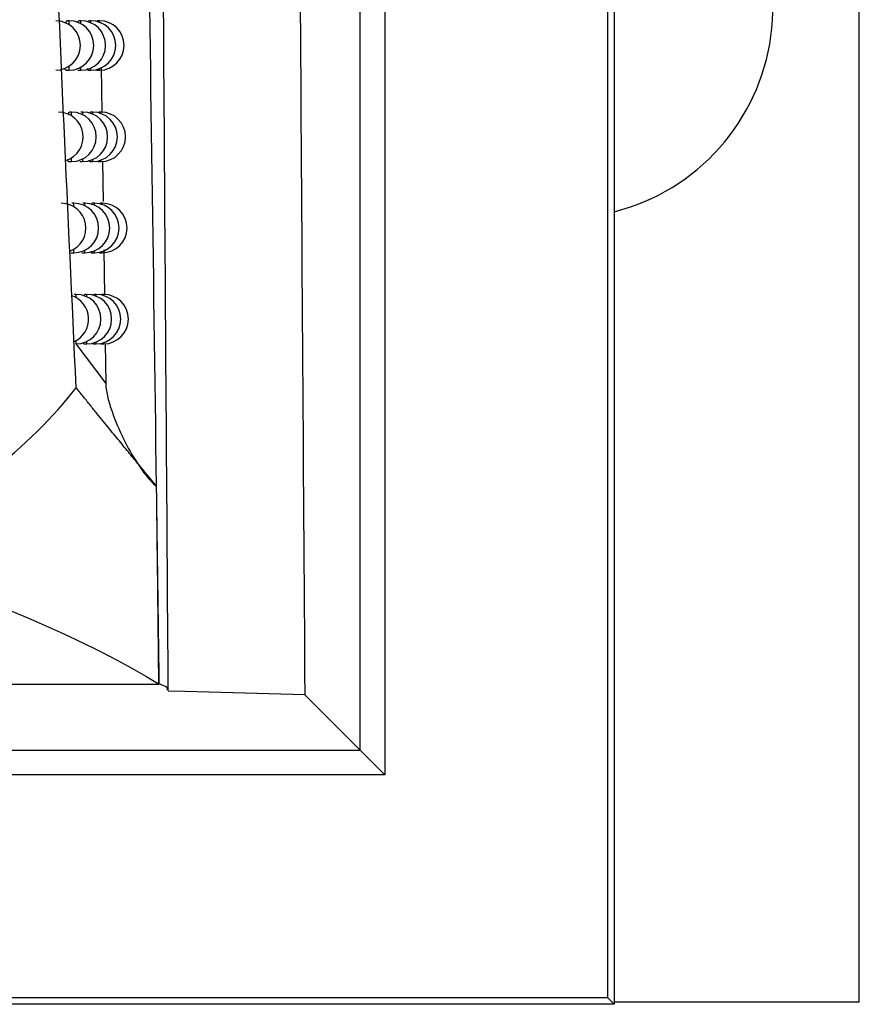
# Model space of a CAD drawing. Header units: millimetres. Extents: x -0.41 to 0.79, y -0.23 to 0.59.
# Tile 17 of 83: x 0.2598 to 0.2768, y 0.0179 to 0.0378. Entities that reach past the tile are written whole.
import ezdxf

# ---------------------------------------------------------------- set-up
doc = ezdxf.new("R2010")
doc.units = ezdxf.units.MM

msp = doc.modelspace()

# ---------------------------------------------------------------- linework, layer by layer
at = {"color": 7, "linetype": 'Continuous', "lineweight": 25}
for p, q in [((0.2718413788, 0.2750044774), (0.2718413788, 0.017917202)), ((0.2767977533, 0.0179608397), (0.2767977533, 0.2749608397)), ((0.2667011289, 0.0340588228), (0.2667011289, 0.053749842)), ((0.2672010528, 0.053749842), (0.2672010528, 0.022557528)), ((0.2717104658, 0.018048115), (0.2717104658, 0.0538160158)), ((0.2608160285, 0.0378028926), (0.2607767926, 0.0378028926)), ((0.2610537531, 0.0378028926), (0.261013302, 0.0378028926)), ((0.2612578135, 0.0378028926), (0.2612159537, 0.0378028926)), ((0.2614283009, 0.0378028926), (0.2613848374, 0.0378028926)), ((0.2614629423, 0.0368669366), (0.2614763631, 0.0359479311)), ((0.2607543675, 0.0368028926), (0.2608160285, 0.0368028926)), ((0.2609934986, 0.0368028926), (0.2610537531, 0.0368028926)), ((0.2611991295, 0.0368028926), (0.2612578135, 0.0368028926)), ((0.2613713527, 0.0368028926), (0.2614283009, 0.0368028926)), ((0.2608648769, 0.0359558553), (0.2608254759, 0.0359558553)), ((0.2610955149, 0.0359558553), (0.2610548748, 0.0359558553)), ((0.2612931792, 0.0359558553), (0.2612511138, 0.0359558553)), ((0.2614579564, 0.0359558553), (0.2614142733, 0.0359558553)), ((0.2608034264, 0.0349558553), (0.2608648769, 0.0349558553)), ((0.2610354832, 0.0349558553), (0.2610955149, 0.0349558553)), ((0.2612347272, 0.0349558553), (0.2612931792, 0.0349558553)), ((0.2614012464, 0.0349558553), (0.2614579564, 0.0349558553)), ((0.2614907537, 0.034962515), (0.2615026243, 0.0341496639)), ((0.2609127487, 0.0341116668), (0.260873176, 0.0341116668)), ((0.2611364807, 0.0341116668), (0.261095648, 0.0341116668)), ((0.2613279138, 0.0341116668), (0.261285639, 0.0341116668)), ((0.2614871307, 0.0341116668), (0.2614432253, 0.0341116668)), ((0.2667011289, 0.0255575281), (0.2667011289, 0.0340588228)), ((0.2608515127, 0.0331116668), (0.2609127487, 0.0331116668)), ((0.2610766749, 0.0331116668), (0.2611364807, 0.0331116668)), ((0.2612696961, 0.0331116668), (0.2613279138, 0.0331116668)), ((0.2614306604, 0.0331116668), (0.2614871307, 0.0331116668)), ((0.2615169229, 0.0331705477), (0.2615301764, 0.0322629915)), ((0.2609596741, 0.0322703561), (0.2609199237, 0.0322703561)), ((0.2611766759, 0.0322703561), (0.2611356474, 0.0322703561)), ((0.2613620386, 0.0322703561), (0.2613195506, 0.0322703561)), ((0.2615158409, 0.0322703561), (0.2614717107, 0.0322703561)), ((0.2611170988, 0.0312703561), (0.2611766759, 0.0312703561)), ((0.2613040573, 0.0312703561), (0.2613620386, 0.0312703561)), ((0.2614596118, 0.0312703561), (0.2615158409, 0.0312703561)), ((0.2615445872, 0.0312761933), (0.2615563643, 0.0304697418)), ((0.2667011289, 0.0230574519), (0.2667011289, 0.0255575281)), ((0.1044108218, 0.0243875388), (0.2611846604, 0.0243875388)), ((0.2611846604, 0.0243875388), (0.262636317, 0.0243875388)), ((0.2626293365, 0.0243963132), (0.2626387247, 0.0243963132)), ((0.263153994, 0.0242409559), (0.262816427, 0.024250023)), ((0.2655829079, 0.024175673), (0.263153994, 0.0242409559)), ((0.2655829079, 0.024175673), (0.2667011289, 0.0230574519)), ((0.2667011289, 0.0230574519), (0.2672010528, 0.022557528)), ((0.2718413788, 0.017917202), (0.0937541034, 0.017917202)), ((0.2717104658, 0.018048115), (0.0938850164, 0.018048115)), ((0.2717104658, 0.018048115), (0.2718413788, 0.017917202)), ((0.2767977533, 0.0179608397), (0.2718413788, 0.0179608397))]:
    msp.add_line(p, q, dxfattribs=at)
at = {"color": 9, "linetype": 'Continuous', "lineweight": 25}
for p, q in [((0.2608160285, 0.0377227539), (0.2608160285, 0.0378028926)), ((0.2610537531, 0.0377427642), (0.2610537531, 0.0378028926)), ((0.2612578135, 0.0377593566), (0.2612578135, 0.0378028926)), ((0.2614283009, 0.0377729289), (0.2614283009, 0.0378028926)), ((0.2608160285, 0.0368028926), (0.2608160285, 0.0368830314)), ((0.2610537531, 0.0368028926), (0.2610537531, 0.0368630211)), ((0.2612578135, 0.0368028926), (0.2612578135, 0.0368464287)), ((0.2614283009, 0.0368028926), (0.2614283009, 0.0368328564)), ((0.2608648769, 0.0358806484), (0.2608648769, 0.0359558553)), ((0.2610955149, 0.0358994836), (0.2610955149, 0.0359558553)), ((0.2612931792, 0.0359151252), (0.2612931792, 0.0359558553)), ((0.2614579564, 0.0359279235), (0.2614579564, 0.0359558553)), ((0.2608648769, 0.0349558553), (0.2608648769, 0.0350310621)), ((0.2610955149, 0.0349558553), (0.2610955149, 0.0350122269)), ((0.2612931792, 0.0349558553), (0.2612931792, 0.0349965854)), ((0.2614579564, 0.0349558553), (0.2614579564, 0.034983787)), ((0.2609127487, 0.034041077), (0.2609127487, 0.0341116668)), ((0.2611364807, 0.0340588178), (0.2611364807, 0.0341116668)), ((0.2613279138, 0.0340735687), (0.2613279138, 0.0341116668)), ((0.2614871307, 0.0340856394), (0.2614871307, 0.0341116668)), ((0.2609127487, 0.0331116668), (0.2609127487, 0.0331822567)), ((0.2611364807, 0.0331116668), (0.2611364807, 0.0331645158)), ((0.2613279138, 0.0331116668), (0.2613279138, 0.0331497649)), ((0.2614871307, 0.0331116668), (0.2614871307, 0.0331376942)), ((0.2609596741, 0.0322040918), (0.2609596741, 0.0322703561)), ((0.2611766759, 0.0322208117), (0.2611766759, 0.0322703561)), ((0.2613620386, 0.0322347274), (0.2613620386, 0.0322703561)), ((0.2615158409, 0.0322461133), (0.2615158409, 0.0322703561)), ((0.2609544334, 0.0312703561), (0.2615563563, 0.0304697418)), ((0.2609596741, 0.0312703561), (0.2609596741, 0.0313366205)), ((0.2611766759, 0.0312703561), (0.2611766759, 0.0313199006)), ((0.2613620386, 0.0312703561), (0.2613620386, 0.0313059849)), ((0.2615158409, 0.0312703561), (0.2615158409, 0.031294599)), ((0.2542477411, 0.0230574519), (0.2667011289, 0.0230574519)), ((0.2672010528, 0.022557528), (0.2527699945, 0.022557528))]:
    msp.add_line(p, q, dxfattribs=at)
at = {"color": 7, "linetype": 'Continuous', "lineweight": 25}
for centre, radius, start, end in [((0.2707977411, 0.0380608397), 0.00425, 284.2150369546, 60.3884161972), ((0.2605445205, 0.0373028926), 0.0005, 270, 90), ((0.2608160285, 0.0373028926), 0.0005, 270, 90), ((0.2610537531, 0.0373028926), 0.0005, 270, 90), ((0.2612578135, 0.0373028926), 0.0005, 270, 90), ((0.2614283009, 0.0373028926), 0.0005, 270, 90), ((0.2606011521, 0.0354558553), 0.0005, 287.1386052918, 90), ((0.2608648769, 0.0354558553), 0.0005, 270, 90), ((0.2610955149, 0.0354558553), 0.0005, 270, 90), ((0.2612931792, 0.0354558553), 0.0005, 270, 90), ((0.2614579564, 0.0354558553), 0.0005, 270, 90), ((0.2606566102, 0.0336116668), 0.0005, 290.4074915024, 90), ((0.2609127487, 0.0336116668), 0.0005, 270, 90), ((0.2611364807, 0.0336116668), 0.0005, 270, 90), ((0.2613279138, 0.0336116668), 0.0005, 270, 90), ((0.2614871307, 0.0336116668), 0.0004999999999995, 270, 90), ((0.2609596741, 0.0317703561), 0.0005, 270, 90), ((0.2611766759, 0.0317703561), 0.0005, 270, 90), ((0.2613620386, 0.0317703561), 0.0005, 270, 90), ((0.2615158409, 0.0317703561), 0.0005, 270, 90), ((0.2607109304, 0.0317703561), 0.0005, 294.8474054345, 71.1327691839)]:
    msp.add_arc(centre, radius, start, end, dxfattribs=at)
for points, knots in [([(0.2609596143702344, 0.0303826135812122), (0.2607913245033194, 0.0339073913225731), (0.2606314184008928, 0.0374558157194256), (0.2603350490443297, 0.0445911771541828), (0.2601985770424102, 0.0481787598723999), (0.2599549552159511, 0.0553939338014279), (0.2598478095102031, 0.0590216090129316), (0.2596688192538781, 0.0663054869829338), (0.2595964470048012, 0.069963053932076), (0.2595463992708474, 0.0736365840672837)], [0, 0, 0, 0, 0.25, 0.25, 0.5, 0.5, 0.75, 0.75, 1, 1, 1, 1]), ([(0.2628218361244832, 0.0242630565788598), (0.2628216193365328, 0.0242990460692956), (0.2628213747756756, 0.0243396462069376), (0.2628210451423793, 0.0243823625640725), (0.2628209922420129, 0.024389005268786), (0.2628209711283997, 0.0243916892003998), (0.2628209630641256, 0.0243927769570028), (0.2628209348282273, 0.0243965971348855), (0.2628205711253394, 0.0244463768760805), (0.2627917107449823, 0.0284161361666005), (0.262732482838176, 0.0367903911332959), (0.2626820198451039, 0.0452266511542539), (0.2626555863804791, 0.0496457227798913)], [0, 0, 0, 0, 0.0043970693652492, 0.0049603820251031, 0.0052436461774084, 0.0052543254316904, 0.005277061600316, 0.0053645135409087, 0.0057007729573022, 0.0111315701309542, 0.4820121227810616, 1, 1, 1, 1]), ([(0.2607477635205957, 0.037752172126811), (0.2607484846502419, 0.0377547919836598), (0.2607509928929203, 0.0377639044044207), (0.2607553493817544, 0.0377758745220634), (0.2607607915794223, 0.0377881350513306), (0.2607662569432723, 0.0377966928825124), (0.2607716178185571, 0.0378020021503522), (0.2607751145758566, 0.037802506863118), (0.2607767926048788, 0.0378027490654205)], [0, 0, 0, 0, 0.0764818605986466, 0.2660202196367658, 0.4502176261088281, 0.6356881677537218, 0.825173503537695, 1, 1, 1, 1]), ([(0.260992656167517, 0.0377680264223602), (0.2609933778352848, 0.0377707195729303), (0.2609956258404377, 0.0377791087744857), (0.260999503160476, 0.0377880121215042), (0.2610042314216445, 0.0377968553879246), (0.2610088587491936, 0.0378020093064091), (0.2610118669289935, 0.0378024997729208), (0.261013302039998, 0.0378027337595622)], [0, 0, 0, 0, 0.1063210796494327, 0.3311916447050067, 0.5576184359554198, 0.7889532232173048, 1, 1, 1, 1]), ([(0.2612008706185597, 0.0377772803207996), (0.2612033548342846, 0.0377845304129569), (0.2612071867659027, 0.0377957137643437), (0.2612122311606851, 0.0378019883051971), (0.2612147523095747, 0.0378024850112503), (0.2612159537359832, 0.0378027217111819)], [0, 0, 0, 0, 0.491064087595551, 0.7574720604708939, 1, 1, 1, 1]), ([(0.2607543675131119, 0.0368032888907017), (0.260753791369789, 0.0368031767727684), (0.2607513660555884, 0.0368027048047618), (0.2607472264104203, 0.036805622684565), (0.2607419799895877, 0.0368119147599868), (0.2607369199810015, 0.0368222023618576), (0.2607331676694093, 0.0368318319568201), (0.2607311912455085, 0.0368391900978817), (0.2607307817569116, 0.0368407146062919)], [0, 0, 0, 0, 0.0691600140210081, 0.2911337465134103, 0.5056214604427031, 0.7216049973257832, 0.9423202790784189, 1, 1, 1, 1]), ([(0.2611991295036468, 0.0368032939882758), (0.2611986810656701, 0.0368031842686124), (0.2611968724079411, 0.0368027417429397), (0.261194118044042, 0.0368053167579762), (0.2611899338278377, 0.0368121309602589), (0.2611867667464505, 0.0368189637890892), (0.2611847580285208, 0.0368281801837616), (0.2611844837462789, 0.03682943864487)], [0, 0, 0, 0, 0.0878574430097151, 0.3543501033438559, 0.5477654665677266, 0.9382492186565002, 1, 1, 1, 1]), ([(0.2607982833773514, 0.0359087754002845), (0.2607986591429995, 0.0359101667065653), (0.2608007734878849, 0.0359179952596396), (0.2608046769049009, 0.0359288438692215), (0.26080996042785, 0.0359411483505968), (0.2608152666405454, 0.0359496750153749), (0.2608204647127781, 0.0359549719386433), (0.2608238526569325, 0.0359554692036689), (0.2608254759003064, 0.0359557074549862)], [0, 0, 0, 0, 0.0425112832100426, 0.2392009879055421, 0.4302658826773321, 0.6226517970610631, 0.8192036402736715, 0.9999999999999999, 0.9999999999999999, 0.9999999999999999, 0.9999999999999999]), ([(0.2612368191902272, 0.0359310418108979), (0.2612391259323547, 0.035937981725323), (0.2612427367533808, 0.035948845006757), (0.2612475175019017, 0.0359549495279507), (0.2612499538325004, 0.0359554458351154), (0.2612511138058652, 0.0359556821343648)], [0, 0, 0, 0, 0.4809732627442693, 0.7528836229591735, 1, 1, 1, 1]), ([(0.2608034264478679, 0.0349562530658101), (0.2608028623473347, 0.0349561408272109), (0.2608005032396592, 0.0349556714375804), (0.2607964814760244, 0.0349585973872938), (0.2607913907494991, 0.034964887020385), (0.2607864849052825, 0.0349752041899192), (0.2607829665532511, 0.0349844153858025), (0.2607811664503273, 0.0349912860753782), (0.2607808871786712, 0.0349923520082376)], [0, 0, 0, 0, 0.0709376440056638, 0.2966661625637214, 0.5147569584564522, 0.734368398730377, 0.9587893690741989, 1, 1, 1, 1]), ([(0.2612347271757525, 0.0349562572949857), (0.2612342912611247, 0.0349561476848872), (0.2612325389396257, 0.0349557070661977), (0.2612298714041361, 0.0349582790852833), (0.2612258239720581, 0.0349651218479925), (0.261222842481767, 0.0349716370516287), (0.2612209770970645, 0.0349804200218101), (0.261220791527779, 0.0349812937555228)], [0, 0, 0, 0, 0.0898879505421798, 0.3613381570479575, 0.5583398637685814, 0.9560634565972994, 1, 1, 1, 1]), ([(0.2612720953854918, 0.0340876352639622), (0.2612742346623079, 0.0340942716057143), (0.2612776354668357, 0.0341048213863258), (0.261282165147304, 0.0341107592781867), (0.2612845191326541, 0.0341112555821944), (0.2612856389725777, 0.0341114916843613)], [0, 0, 0, 0, 0.4706371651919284, 0.748171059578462, 1, 1, 1, 1]), ([(0.2612696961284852, 0.0331120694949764), (0.2612692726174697, 0.0331119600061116), (0.2612675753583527, 0.0331115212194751), (0.261264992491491, 0.033114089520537), (0.2612610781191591, 0.0331209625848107), (0.2612582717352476, 0.0331271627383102), (0.2612565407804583, 0.0331355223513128), (0.2612564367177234, 0.0331360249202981)], [0, 0, 0, 0, 0.0919247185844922, 0.3683967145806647, 0.5690319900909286, 0.974090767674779, 1, 1, 1, 1]), ([(0.2611187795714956, 0.0322430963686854), (0.2611188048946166, 0.032243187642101), (0.2611216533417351, 0.0322534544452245), (0.2611260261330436, 0.0322623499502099), (0.2611316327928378, 0.0322695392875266), (0.2611343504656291, 0.032269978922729), (0.2611356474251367, 0.0322701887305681)], [0, 0, 0, 0, 0.0045305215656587, 0.5096113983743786, 0.7659710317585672, 1, 1, 1, 1]), ([(0.2613067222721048, 0.0322470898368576), (0.2613087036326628, 0.0322534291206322), (0.2613119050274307, 0.0322636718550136), (0.2613161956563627, 0.03226944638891), (0.2613184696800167, 0.0322699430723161), (0.2613195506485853, 0.0322701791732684)], [0, 0, 0, 0, 0.4600531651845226, 0.7433335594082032, 1, 1, 1, 1]), ([(0.2611170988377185, 0.0312707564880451), (0.2611166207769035, 0.0312706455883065), (0.2611146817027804, 0.031270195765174), (0.261109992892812, 0.0312744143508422), (0.2611049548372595, 0.0312835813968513), (0.2611015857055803, 0.0312959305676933), (0.2611007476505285, 0.0312990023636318)], [0, 0, 0, 0, 0.0835934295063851, 0.3390653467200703, 0.8355957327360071, 1, 1, 1, 1]), ([(0.261304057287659, 0.0312707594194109), (0.2613036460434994, 0.0312706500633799), (0.2613020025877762, 0.03127021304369), (0.2612995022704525, 0.0312727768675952), (0.26129571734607, 0.0312796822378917), (0.2612930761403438, 0.0312855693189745), (0.2612914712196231, 0.0312935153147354), (0.2612914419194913, 0.0312936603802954)], [0, 0, 0, 0, 0.0939682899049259, 0.3755256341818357, 0.5798411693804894, 0.9923293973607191, 1, 1, 1, 1]), ([(0.2615563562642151, 0.0304697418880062), (0.2615577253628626, 0.0303712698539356), (0.2615767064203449, 0.030276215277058), (0.2616227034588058, 0.0300876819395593), (0.2616514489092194, 0.0299945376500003), (0.2617480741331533, 0.0297171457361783), (0.2618253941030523, 0.0295372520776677), (0.2619987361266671, 0.0291849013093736), (0.2620951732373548, 0.0290118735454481), (0.262256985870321, 0.0287645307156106), (0.2623138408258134, 0.0286839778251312), (0.2624376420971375, 0.0285294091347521), (0.2625025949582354, 0.0284541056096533), (0.262584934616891, 0.0283900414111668)], [0, 0, 0, 0, 0.1250000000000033, 0.1250000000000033, 0.2500000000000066, 0.2500000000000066, 0.5000000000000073, 0.5000000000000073, 0.750000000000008, 0.750000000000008, 0.875000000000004, 0.875000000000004, 1, 1, 1, 1]), ([(0.256644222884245, 0.0269686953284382), (0.257133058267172, 0.0272414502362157), (0.2575898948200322, 0.0275172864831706), (0.2584400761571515, 0.0280758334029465), (0.2588338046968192, 0.0283589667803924), (0.259914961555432, 0.0292143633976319), (0.2605036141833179, 0.0297939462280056), (0.260959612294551, 0.0303826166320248)], [0, 0, 0, 0, 0.25, 0.25, 0.5, 0.5, 1, 1, 1, 1]), ([(0.26258506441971, 0.0283896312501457), (0.2625670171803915, 0.0284116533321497), (0.2625309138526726, 0.02845570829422), (0.2624686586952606, 0.0285315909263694), (0.2624005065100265, 0.0286146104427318), (0.2623259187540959, 0.0287054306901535), (0.2622451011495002, 0.0288038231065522), (0.2621580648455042, 0.028909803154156), (0.2620648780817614, 0.0290233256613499), (0.2619655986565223, 0.0291443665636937), (0.2618602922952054, 0.0292729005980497), (0.261749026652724, 0.0294089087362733), (0.2616318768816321, 0.0295523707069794), (0.2615089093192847, 0.0297032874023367), (0.2613802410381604, 0.0298615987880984), (0.2612458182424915, 0.0300274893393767), (0.2611062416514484, 0.0302002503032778), (0.2610084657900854, 0.0303218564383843), (0.2609596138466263, 0.0303826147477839)], [0, 0, 0, 0, 0.0625763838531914, 0.1251834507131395, 0.187812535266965, 0.2504549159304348, 0.3131018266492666, 0.3757444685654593, 0.4383740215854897, 0.5009816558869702, 0.5635585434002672, 0.6260958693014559, 0.6885848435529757, 0.7510167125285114, 0.8133827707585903, 0.8756743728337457, 0.9378829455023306, 0.9999999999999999, 0.9999999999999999, 0.9999999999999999, 0.9999999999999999]), ([(0.26262933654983, 0.0243963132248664), (0.2626246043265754, 0.0250647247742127), (0.2626174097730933, 0.0257337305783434), (0.2626094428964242, 0.0264033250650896), (0.2626054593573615, 0.0267381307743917), (0.2626012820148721, 0.0270730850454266), (0.2625971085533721, 0.0274081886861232), (0.2625933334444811, 0.0277113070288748), (0.262589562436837, 0.0280145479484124), (0.2625859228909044, 0.0283179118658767)], [0, 0, 0, 0, 0.0021737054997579, 0.0021737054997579, 0.0021737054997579, 0.0032605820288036, 0.0032605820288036, 0.0032605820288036, 0.0042437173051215, 0.0042437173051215, 0.0042437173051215, 0.0042437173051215]), ([(0.2626387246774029, 0.0243963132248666), (0.2626324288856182, 0.025048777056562), (0.2626214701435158, 0.0257018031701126), (0.262603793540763, 0.02700900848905), (0.262594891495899, 0.0276631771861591), (0.2625859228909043, 0.0283179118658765)], [0, 0, 0, 0, 0.5, 0.5, 1, 1, 1, 1]), ([(0.2628088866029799, 0.0242715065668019), (0.2628089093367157, 0.0242885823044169), (0.2628089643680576, 0.02432991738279), (0.262703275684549, 0.024371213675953), (0.2626412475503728, 0.0243954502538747)], [0, 0, 0, 0, 0.4131052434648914, 1, 1, 1, 1])]:
    msp.add_open_spline(points, degree=3, knots=knots, dxfattribs=at)
for points in [[(0.2625849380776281, 0.028389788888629), (0.2624623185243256, 0.0373370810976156), (0.2623275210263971, 0.0463872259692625), (0.2621718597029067, 0.055530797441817)], [(0.2654027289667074, 0.0528300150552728), (0.2654576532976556, 0.0431759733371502), (0.265517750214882, 0.0336185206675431), (0.2655829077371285, 0.0241756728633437)], [(0.2625859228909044, 0.0283179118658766), (0.2625856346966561, 0.0283418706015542), (0.2625853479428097, 0.0283658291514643), (0.2625850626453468, 0.0283897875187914)], [(0.2566442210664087, 0.0269686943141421), (0.2592379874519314, 0.0261192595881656), (0.2612373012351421, 0.025258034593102), (0.262636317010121, 0.024387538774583)], [(0.2626367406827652, 0.0243954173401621), (0.2626342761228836, 0.0243957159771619), (0.2626318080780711, 0.024396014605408), (0.26262933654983, 0.0243963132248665)], [(0.2626412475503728, 0.0243954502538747), (0.2626404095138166, 0.0243957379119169), (0.2626395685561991, 0.0243960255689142), (0.2626387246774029, 0.0243963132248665)]]:
    msp.add_open_spline(points, degree=3, dxfattribs=at)

doc.saveas('drawing.dxf')
